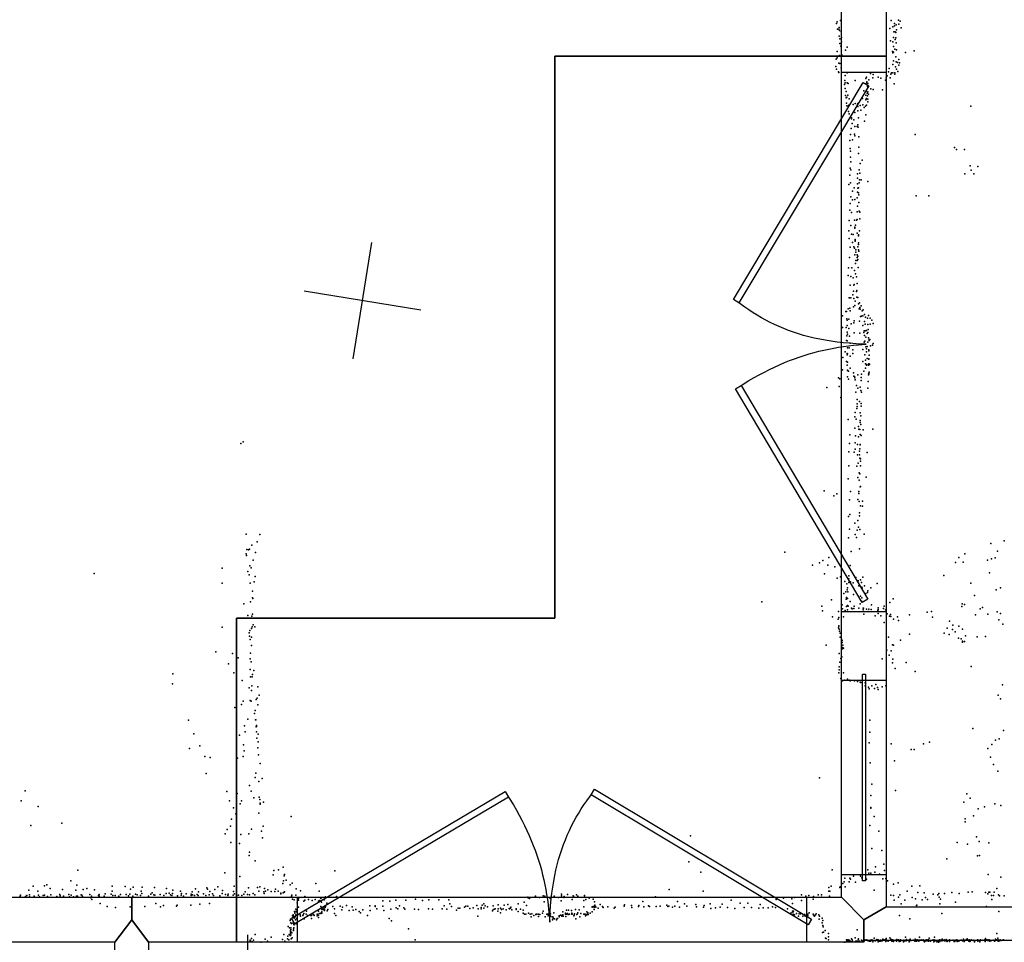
# Model space of a CAD drawing. Header units: millimetres. Extents: x -28413 to 52712, y -42191 to 56778.
# Tile 21 of 70: x 1290 to 4629, y 1619 to 4747. Entities that reach past the tile are written whole.
import ezdxf

# ---------------------------------------------------------------- set-up
doc = ezdxf.new("R2010")
doc.units = ezdxf.units.MM
for name, color, linetype in [('DOORS', 7, 'Continuous'), ('HWALLS', 32, 'Continuous'), ('OBJECTS', 8, 'Continuous'), ('P', 9, 'Continuous'), ('PANOS', 10, 'Continuous'), ('ROOMS', 1, 'Continuous'), ('STRUCTS', 4, 'Continuous'), ('WALLS', 3, 'Continuous'), ('WINDOWS', 6, 'Continuous')]:
    doc.layers.add(name, color=color, linetype=linetype)

# ---------------------------------------------------------------- blocks, each defined once
blk = doc.blocks.new('6-Fixed_7C')
blk.add_lwpolyline([(-584.3, 5.9), (584.3, 5.9), (584.3, -6.8), (-584.3, -6.8), (-584.3, 5.9)])
blk = doc.blocks.new('2-Double_40')
for points in [[(-803.047, 5.11842), (-144.478, 395.382), (-134.282, 378.176), (-792.851, -12.0874), (-803.047, 5.11842)], [(130.58, 402.327), (799.603, 1.60988), (789.326, -15.5479), (120.303, 385.169), (130.58, 402.327)], [(-134.282, 378.176), (-119.32, 354.081), (-109.98, 338.172), (-101.133, 322.376), (-92.7658, 306.684), (-84.8675, 291.087), (-77.4254, 275.576), (-70.4273, 260.141), (-63.861, 244.774), (-57.7142, 229.467), (-51.9747, 214.209), (-46.6303, 198.992), (-41.6688, 183.807), (-37.078, 168.646), (-32.8455, 153.498), (-28.9593, 138.355), (-25.407, 123.208), (-22.1765, 108.049), (-19.2555, 92.867), (-16.6317, 77.6544), (-14.2931, 62.402), (-12.2272, 47.1006), (-10.422, 31.7413), (-8.86523, 16.3152), (-6.96899, -6.96899)], [(-6.96899, -6.96899), (-5.64674, 24.0467), (-4.27553, 44.0225), (-2.51777, 63.4584), (-0.37793, 82.3727), (2.13953, 100.783), (5.03013, 118.709), (8.2894, 136.167), (11.9129, 153.176), (15.8961, 169.754), (20.2346, 185.919), (24.9238, 201.69), (29.9595, 217.085), (35.3369, 232.121), (41.0518, 246.818), (47.0996, 261.192), (53.4758, 275.263), (60.176, 289.048), (67.1957, 302.566), (74.5305, 315.834), (82.1759, 328.872), (90.1273, 341.697), (98.3804, 354.327), (106.931, 366.78), (120.303, 385.169)]]:
    blk.add_lwpolyline(points)

msp = doc.modelspace()

# ---------------------------------------------------------------- linework, layer by layer
at = {"layer": 'DOORS'}
for points in [[(4076.7, 2739.9), (4076.7, 4568.7), (4229.1, 4568.7), (4229.1, 2739.9), (4076.7, 2739.9)], [(2231.8, 1771.7), (3959, 1771.7), (3959, 1619.2), (2231.8, 1619.2), (2231.8, 1771.7)]]:
    msp.add_lwpolyline(points, dxfattribs=at)
at = {"layer": 'HWALLS'}
for points in [[(3105.2, 2717.8), (3105.2, 4622.8)], [(3105.2, 4622.8), (4076.7, 4622.8), (4152.9, 4622.8)], [(2025.7, 2717.8), (2025.7, 1771.7), (2025.7, 1695.5)], [(2025.7, 2717.8), (3105.2, 2717.8)]]:
    msp.add_lwpolyline(points, dxfattribs=at)
at = {"layer": 'OBJECTS'}
msp.add_lwpolyline([(2063.8, -558.8), (2063.8, 1644.7)], dxfattribs=at)
at = {"layer": 'P'}
for p in [(4074, 4744), (4246, 4744), (4270, 4745), (4060, 4734), (4062, 4739), (4064, 4714), (4068, 4714), (4069, 4720), (4070, 4710), (4241, 4717), (4251, 4722), (4257, 4734), (4257, 4726), (4263, 4729), (4264, 4712), (4272, 4731), (4276, 4742), (4279, 4719), (4069, 4691), (4072, 4682), (4076, 4707), (4077, 4686), (4253, 4686), (4255, 4705), (4259, 4705), (4259, 4680), (4262, 4703), (4262, 4685), (4072, 4666), (4075, 4657), (4077, 4672), (4091, 4643), (4096, 4654), (4243, 4675), (4251, 4672), (4253, 4656), (4258, 4647), (4263, 4668), (4264, 4644), (4059, 4613), (4062, 4639), (4062, 4617), (4070, 4625), (4078, 4628), (4250, 4639), (4251, 4634), (4253, 4636), (4262, 4621), (4272, 4612), (4294, 4635), (4324, 4641), (4058, 4588), (4060, 4579), (4068, 4599), (4071, 4598), (4076, 4583), (4239, 4581), (4251, 4595), (4254, 4607), (4260, 4587), (4263, 4604), (4264, 4579), (4267, 4601), (4272, 4593), (4274, 4600), (4067, 4570), (4068, 4568), (4090, 4557), (4096, 4567), (4160, 4547), (4162, 4552), (4170, 4543), (4176, 4564), (4183, 4550), (4184, 4561), (4201, 4552), (4211, 4548), (4226, 4542), (4229, 4549), (4232, 4556), (4236, 4570), (4242, 4549), (4245, 4562), (4247, 4566), (4251, 4566), (4258, 4567), (4258, 4562), (4268, 4571), (4087, 4527), (4089, 4540), (4090, 4533), (4090, 4513), (4096, 4532), (4100, 4530), (4123, 4541), (4159, 4529), (4163, 4536), (4163, 4533), (4165, 4520), (4166, 4517), (4167, 4530), (4177, 4512), (4184, 4510), (4216, 4509), (4256, 4529), (4091, 4490), (4093, 4503), (4093, 4482), (4095, 4484), (4099, 4491), (4103, 4478), (4148, 4479), (4153, 4506), (4160, 4491), (4160, 4475), (4161, 4504), (4161, 4477), (4162, 4479), (4164, 4498), (4165, 4488), (4166, 4502), (4166, 4477), (4169, 4494), (4094, 4464), (4095, 4455), (4100, 4454), (4102, 4457), (4117, 4459), (4123, 4463), (4131, 4460), (4132, 4463), (4132, 4452), (4140, 4456), (4150, 4458), (4154, 4449), (4158, 4454), (4162, 4457), (4167, 4468), (4516, 4453), (4101, 4435), (4103, 4427), (4111, 4414), (4111, 4410), (4122, 4432), (4132, 4438), (4135, 4414), (4143, 4440), (4160, 4424), (4110, 4378), (4113, 4395), (4119, 4407), (4122, 4385), (4130, 4384), (4132, 4390), (4134, 4382), (4155, 4403), (4108, 4357), (4121, 4359), (4122, 4353), (4136, 4349), (4327, 4357), (4105, 4337), (4107, 4310), (4115, 4339), (4136, 4315), (4460, 4313), (4108, 4301), (4108, 4281), (4135, 4293), (4467, 4307), (4494, 4307), (4107, 4243), (4109, 4265), (4140, 4259), (4147, 4270), (4513, 4251), (4539, 4249), (4105, 4220), (4109, 4238), (4131, 4224), (4131, 4209), (4137, 4238), (4139, 4226), (4495, 4224), (4517, 4236), (4526, 4224), (4102, 4188), (4108, 4194), (4120, 4177), (4131, 4190), (4133, 4176), (4135, 4177), (4137, 4194), (4138, 4204), (4144, 4204), (4166, 4198), (4109, 4146), (4115, 4165), (4130, 4143), (4131, 4162), (4135, 4160), (4136, 4153), (4330, 4149), (4373, 4150), (4107, 4124), (4114, 4136), (4122, 4137), (4131, 4115), (4136, 4127), (4105, 4101), (4111, 4093), (4130, 4095), (4137, 4097), (4139, 4094), (4103, 4066), (4109, 4049), (4121, 4067), (4122, 4043), (4125, 4050), (4128, 4067), (4130, 4069), (4139, 4072), (4102, 4031), (4111, 4020), (4117, 4018), (4122, 4040), (4130, 4023), (4135, 4017), (4135, 4014), (4138, 4031), (4103, 4005), (4107, 3975), (4115, 3991), (4119, 3977), (4123, 4002), (4124, 3998), (4124, 3996), (4132, 3977), (4135, 3990), (4135, 3984), (4104, 3941), (4121, 3972), (4122, 3949), (4126, 3967), (4126, 3958), (4130, 3950), (4132, 3945), (4135, 3966), (4136, 3962), (4125, 3920), (4126, 3930), (4130, 3940), (4130, 3930), (4132, 3934), (4100, 3880), (4101, 3905), (4109, 3876), (4112, 3905), (4121, 3896), (4125, 3885), (4128, 3875), (4134, 3907), (4106, 3847), (4117, 3872), (4119, 3847), (4120, 3849), (4130, 3852), (4116, 3814), (4118, 3826), (4128, 3825), (4129, 3829), (4103, 3804), (4104, 3804), (4109, 3804), (4119, 3802), (4122, 3778), (4123, 3793), (4129, 3806), (4133, 3805), (4135, 3783), (4138, 3787), (4144, 3777), (4080, 3743), (4092, 3757), (4094, 3757), (4100, 3766), (4105, 3769), (4106, 3760), (4118, 3773), (4137, 3766), (4139, 3771), (4140, 3765), (4142, 3741), (4145, 3742), (4147, 3760), (4149, 3743), (4151, 3763), (4155, 3747), (4169, 3744), (4095, 3733), (4096, 3728), (4096, 3710), (4102, 3731), (4110, 3716), (4119, 3719), (4120, 3726), (4138, 3725), (4149, 3710), (4155, 3723), (4157, 3715), (4158, 3738), (4165, 3735), (4167, 3713), (4174, 3735), (4174, 3714), (4180, 3728), (4184, 3717), (4080, 3703), (4093, 3703), (4095, 3675), (4096, 3687), (4097, 3681), (4102, 3700), (4104, 3674), (4120, 3685), (4139, 3684), (4153, 3686), (4154, 3692), (4155, 3676), (4157, 3692), (4162, 3693), (4164, 3683), (4167, 3686), (4168, 3696), (4094, 3659), (4096, 3658), (4107, 3650), (4154, 3653), (4156, 3657), (4160, 3670), (4166, 3654), (4169, 3668), (4171, 3662), (4171, 3659), (4173, 3662), (4176, 3641), (4182, 3643), (4184, 3649), (4090, 3621), (4096, 3615), (4096, 3611), (4098, 3634), (4098, 3614), (4103, 3634), (4116, 3627), (4116, 3615), (4150, 3629), (4156, 3610), (4160, 3638), (4162, 3631), (4162, 3621), (4164, 3639), (4170, 3627), (4170, 3624), (4171, 3609), (4082, 3602), (4094, 3588), (4096, 3576), (4097, 3586), (4107, 3606), (4149, 3588), (4159, 3592), (4159, 3580), (4162, 3576), (4163, 3578), (4164, 3598), (4169, 3576), (4170, 3597), (4170, 3596), (4170, 3580), (4172, 3579), (4172, 3578), (4081, 3560), (4097, 3557), (4098, 3559), (4101, 3555), (4107, 3565), (4118, 3550), (4133, 3543), (4145, 3545), (4153, 3555), (4158, 3565), (4169, 3543), (4170, 3548), (4170, 3545), (4171, 3552), (4067, 3532), (4072, 3529), (4097, 3536), (4101, 3528), (4119, 3538), (4121, 3537), (4122, 3532), (4124, 3526), (4128, 3507), (4144, 3534), (4144, 3523), (4168, 3520), (4027, 3500), (4069, 3503), (4126, 3484), (4132, 3498), (4141, 3501), (4143, 3490), (4145, 3484), (4167, 3498), (4075, 3466), (4130, 3459), (4130, 3444), (4138, 3452), (4144, 3446), (4123, 3415), (4129, 3429), (4130, 3435), (4141, 3414), (4144, 3436), (4100, 3391), (4122, 3400), (4127, 3392), (4141, 3388), (4141, 3381), (4143, 3404), (4143, 3374), (4122, 3362), (4135, 3368), (4136, 3359), (4139, 3357), (4140, 3340), (4151, 3356), (4183, 3358), (2040, 3310), (2048, 3316), (4104, 3310), (4105, 3339), (4124, 3312), (4125, 3336), (4131, 3307), (4135, 3333), (4141, 3307), (4144, 3337), (4102, 3282), (4120, 3281), (4123, 3291), (4138, 3284), (4139, 3292), (4140, 3305), (4164, 3280), (4131, 3272), (4134, 3243), (4138, 3272), (4139, 3260), (4142, 3258), (4142, 3250), (4102, 3234), (4129, 3233), (4137, 3211), (4137, 3210), (4139, 3207), (4142, 3234), (4100, 3190), (4133, 3195), (4137, 3186), (4161, 3196), (4018, 3150), (4108, 3147), (4136, 3147), (4136, 3141), (4141, 3163), (4142, 3164), (4051, 3132), (4061, 3139), (4104, 3119), (4132, 3120), (4137, 3113), (4148, 3115), (4138, 3075), (4142, 3099), (4148, 3098), (4101, 3062), (4105, 3069), (4122, 3040), (4132, 3049), (4138, 3065), (4104, 3020), (4130, 3016), (4135, 3026), (4139, 3018), (2058, 3003), (2095, 2977), (2104, 3001), (4101, 2990), (4123, 3001), (4128, 2991), (4154, 3003), (4629, 2980), (2060, 2951), (2066, 2949), (2069, 2952), (2077, 2965), (2090, 2940), (3885, 2942), (4110, 2944), (4138, 2953), (4584, 2971), (4606, 2945), (2058, 2936), (2059, 2930), (2082, 2915), (4002, 2906), (4014, 2913), (4034, 2923), (4464, 2907), (4475, 2923), (4490, 2908), (4495, 2936), (4572, 2915), (4586, 2919), (4598, 2922), (1976, 2887), (2064, 2876), (2070, 2895), (2075, 2889), (3979, 2898), (4031, 2897), (4055, 2892), (4107, 2896), (4579, 2872), (1542, 2869), (2068, 2865), (2085, 2841), (2088, 2859), (4020, 2868), (4063, 2853), (4074, 2858), (4089, 2842), (4102, 2861), (4102, 2851), (4102, 2839), (4108, 2841), (4126, 2856), (4134, 2844), (4142, 2848), (4145, 2839), (4150, 2857), (4424, 2862), (1976, 2836), (2072, 2837), (2080, 2809), (4092, 2807), (4095, 2834), (4096, 2814), (4098, 2821), (4099, 2807), (4117, 2838), (4136, 2827), (4146, 2823), (4147, 2819), (4155, 2827), (4167, 2811), (4177, 2821), (4198, 2835), (4516, 2837), (4602, 2814), (4616, 2821), (2073, 2773), (2079, 2787), (2081, 2785), (3807, 2773), (4043, 2780), (4085, 2802), (4093, 2782), (4094, 2788), (4098, 2785), (4107, 2774), (4118, 2798), (4142, 2793), (4145, 2776), (4146, 2787), (4160, 2802), (4165, 2805), (4252, 2783), (4528, 2795), (2050, 2767), (4010, 2758), (4013, 2743), (4067, 2741), (4079, 2763), (4081, 2749), (4090, 2744), (4094, 2757), (4097, 2746), (4098, 2761), (4100, 2758), (4111, 2752), (4113, 2749), (4119, 2751), (4120, 2759), (4136, 2752), (4140, 2767), (4151, 2752), (4151, 2746), (4152, 2752), (4162, 2748), (4168, 2740), (4170, 2748), (4178, 2747), (4179, 2763), (4200, 2744), (4201, 2753), (4202, 2747), (4220, 2751), (4222, 2758), (4226, 2746), (4241, 2771), (4382, 2740), (4485, 2757), (4486, 2766), (4494, 2764), (4548, 2749), (4555, 2754), (4605, 2739), (2064, 2727), (2077, 2725), (2080, 2731), (4047, 2722), (4066, 2714), (4068, 2720), (4084, 2722), (4153, 2731), (4191, 2726), (4202, 2734), (4211, 2726), (4232, 2733), (4240, 2725), (4243, 2730), (4245, 2723), (4253, 2715), (4267, 2722), (4271, 2710), (4308, 2729), (4368, 2738), (4386, 2721), (4444, 2708), (4532, 2729), (4573, 2731), (4611, 2712), (4616, 2734), (1977, 2687), (2070, 2676), (2076, 2683), (2078, 2689), (2082, 2695), (2087, 2688), (4067, 2685), (4068, 2692), (4068, 2691), (4069, 2681), (4070, 2674), (4222, 2703), (4435, 2684), (4454, 2680), (4455, 2694), (4475, 2691), (4488, 2681), (4624, 2697), (2068, 2668), (2069, 2657), (2072, 2646), (2076, 2654), (4073, 2667), (4073, 2653), (4077, 2647), (4079, 2642), (4236, 2654), (4277, 2643), (4308, 2664), (4425, 2667), (4442, 2663), (4463, 2671), (4474, 2650), (4483, 2648), (4488, 2640), (4494, 2639), (4498, 2658), (4537, 2655), (4565, 2656), (2076, 2625), (4025, 2626), (4079, 2635), (4081, 2619), (4081, 2617), (4081, 2614), (4082, 2626), (4084, 2616), (4231, 2609), (4246, 2607), (4250, 2627), (4254, 2626), (4487, 2636), (1955, 2604), (2012, 2598), (2031, 2583), (2071, 2580), (2073, 2599), (4069, 2598), (4075, 2581), (4078, 2587), (4215, 2580), (4239, 2593), (4251, 2579), (1998, 2563), (2071, 2544), (2075, 2570), (2084, 2541), (4069, 2553), (4069, 2543), (4072, 2569), (4250, 2566), (4259, 2547), (4296, 2568), (4517, 2554), (1809, 2529), (2016, 2533), (2044, 2507), (2073, 2519), (2078, 2519), (2080, 2527), (4068, 2532), (4075, 2513), (4081, 2506), (4084, 2532), (4087, 2508), (4098, 2511), (4104, 2508), (4107, 2505), (4121, 2506), (4327, 2537), (1808, 2495), (2068, 2482), (2076, 2473), (2077, 2488), (2098, 2485), (4131, 2503), (4141, 2501), (4143, 2500), (4157, 2499), (4157, 2488), (4169, 2484), (4171, 2478), (4180, 2488), (4189, 2479), (4194, 2493), (4199, 2483), (4202, 2476), (4215, 2485), (4227, 2489), (4623, 2492), (2071, 2439), (2092, 2442), (2095, 2447), (2102, 2457), (4608, 2457), (4616, 2444), (2019, 2415), (2042, 2425), (2048, 2437), (2075, 2436), (2088, 2405), (2098, 2424), (1862, 2372), (2064, 2375), (2086, 2395), (2090, 2373), (2091, 2373), (4173, 2372), (2052, 2353), (2092, 2349), (2093, 2354), (2093, 2351), (4523, 2344), (1880, 2326), (2035, 2321), (2055, 2332), (2093, 2333), (2094, 2311), (2099, 2325), (4173, 2331), (4612, 2309), (4627, 2337), (1866, 2276), (1901, 2285), (2049, 2288), (2097, 2278), (2099, 2299), (4171, 2295), (4246, 2292), (4314, 2273), (4324, 2273), (4355, 2292), (4376, 2298), (4573, 2276), (4587, 2290), (4599, 2304), (1918, 2249), (1936, 2245), (2029, 2243), (2048, 2249), (2051, 2268), (2100, 2255), (4582, 2247), (2106, 2225), (4174, 2228), (4257, 2234), (4593, 2222), (1922, 2191), (2088, 2178), (2091, 2192), (2112, 2174), (4002, 2177), (4607, 2199), (2069, 2151), (2101, 2164), (4180, 2155), (1308, 2133), (1992, 2130), (2027, 2123), (2075, 2131), (2084, 2109), (2102, 2111), (4177, 2117), (4260, 2134), (4502, 2122), (4513, 2108), (1295, 2099), (1353, 2079), (2001, 2099), (2015, 2075), (2038, 2088), (2042, 2099), (2104, 2103), (2105, 2091), (2105, 2087), (2117, 2094), (4177, 2076), (4177, 2074), (4492, 2094), (4541, 2072), (4562, 2078), (4597, 2088), (4618, 2083), (2023, 2055), (2101, 2057), (2211, 2045), (4188, 2046), (4497, 2038), (4525, 2048), (1328, 2015), (1433, 2023), (2005, 2013), (2008, 2037), (2116, 2013), (4173, 2015), (4497, 2028), (1987, 1987), (1994, 2002), (2040, 1984), (2067, 1987), (2076, 2003), (2110, 1996), (2113, 1973), (3565, 1980), (4204, 1996), (4535, 1977), (2006, 1957), (2035, 1954), (4180, 1937), (4469, 1957), (4505, 1952), (4544, 1961), (4577, 1956), (2068, 1913), (2069, 1925), (4214, 1930), (4538, 1912), (4545, 1913), (2088, 1895), (2183, 1874), (3559, 1892), (4192, 1875), (4221, 1884), (4434, 1902), (1487, 1864), (1986, 1855), (2036, 1842), (2150, 1848), (2152, 1863), (2168, 1865), (2187, 1844), (2188, 1849), (2359, 1861), (3600, 1857), (4046, 1865), (4089, 1837), (4105, 1837), (4118, 1843), (4142, 1843), (4146, 1838), (4166, 1865), (4170, 1853), (4177, 1853), (4190, 1857), (4206, 1850), (4223, 1863), (4575, 1849), (4618, 1840), (1335, 1809), (1374, 1810), (1382, 1814), (1463, 1827), (1484, 1813), (1603, 1809), (1648, 1808), (1675, 1806), (1705, 1806), (1747, 1805), (1924, 1804), (1962, 1807), (2017, 1809), (2066, 1804), (2096, 1805), (2104, 1807), (2182, 1819), (2185, 1827), (2194, 1830), (2207, 1814), (2214, 1820), (2294, 1818), (4034, 1805), (4042, 1809), (4071, 1805), (4073, 1807), (4082, 1818), (4086, 1824), (4090, 1807), (4103, 1824), (4108, 1833), (4125, 1823), (4158, 1830), (4162, 1833), (4217, 1834), (4227, 1835), (4233, 1827), (4253, 1816), (4269, 1821), (4316, 1809), (4343, 1811), (1292, 1775), (1293, 1779), (1310, 1774), (1314, 1778), (1321, 1796), (1323, 1780), (1323, 1773), (1339, 1776), (1351, 1793), (1354, 1779), (1357, 1773), (1370, 1778), (1374, 1779), (1384, 1774), (1393, 1802), (1395, 1780), (1416, 1774), (1426, 1781), (1427, 1777), (1435, 1798), (1438, 1775), (1456, 1781), (1459, 1773), (1464, 1779), (1472, 1773), (1480, 1796), (1482, 1775), (1486, 1776), (1498, 1780), (1501, 1779), (1503, 1774), (1505, 1798), (1517, 1801), (1528, 1781), (1531, 1770), (1533, 1776), (1543, 1797), (1557, 1778), (1559, 1781), (1559, 1776), (1576, 1775), (1580, 1783), (1600, 1782), (1603, 1793), (1606, 1778), (1614, 1778), (1626, 1775), (1632, 1781), (1651, 1781), (1659, 1777), (1663, 1782), (1666, 1799), (1674, 1775), (1683, 1782), (1688, 1780), (1700, 1778), (1702, 1792), (1704, 1784), (1727, 1776), (1735, 1782), (1739, 1787), (1745, 1780), (1748, 1779), (1766, 1781), (1779, 1778), (1787, 1784), (1788, 1802), (1797, 1786), (1801, 1780), (1806, 1778), (1808, 1784), (1809, 1796), (1825, 1777), (1835, 1793), (1838, 1779), (1839, 1785), (1845, 1776), (1854, 1783), (1871, 1782), (1871, 1778), (1875, 1790), (1876, 1780), (1883, 1778), (1886, 1800), (1892, 1781), (1895, 1778), (1896, 1790), (1913, 1783), (1921, 1778), (1927, 1799), (1932, 1780), (1935, 1791), (1944, 1783), (1947, 1778), (1952, 1798), (1969, 1777), (1976, 1785), (1978, 1795), (1988, 1781), (1996, 1778), (1997, 1782), (2014, 1779), (2015, 1791), (2018, 1783), (2026, 1779), (2032, 1779), (2043, 1778), (2050, 1782), (2055, 1790), (2063, 1781), (2069, 1780), (2082, 1784), (2087, 1780), (2101, 1792), (2118, 1790), (2119, 1784), (2120, 1802), (2123, 1792), (2132, 1797), (2143, 1791), (2155, 1791), (2157, 1799), (2167, 1792), (2175, 1786), (2176, 1783), (2184, 1787), (2187, 1789), (2188, 1790), (2212, 1775), (2213, 1779), (2226, 1779), (2228, 1800), (2242, 1794), (2257, 1774), (2306, 1792), (2315, 1771), (2327, 1773), (2364, 1774), (3013, 1772), (3014, 1770), (3037, 1772), (3039, 1775), (3053, 1771), (3065, 1777), (3071, 1775), (3090, 1771), (3103, 1776), (3117, 1771), (3127, 1777), (3128, 1782), (3135, 1771), (3136, 1774), (3148, 1781), (3167, 1777), (3168, 1776), (3178, 1780), (3183, 1776), (3206, 1778), (3206, 1777), (3446, 1773), (3493, 1798), (3608, 1792), (3918, 1771), (3942, 1780), (3956, 1776), (3956, 1772), (3966, 1778), (3982, 1774), (3998, 1780), (4009, 1780), (4009, 1772), (4034, 1793), (4037, 1776), (4038, 1792), (4188, 1796), (4244, 1779), (4254, 1778), (4271, 1772), (4275, 1780), (4300, 1793), (4317, 1771), (4336, 1788), (4357, 1787), (4362, 1771), (4388, 1782), (4404, 1780), (4407, 1784), (4408, 1772), (4427, 1784), (4427, 1784), (4451, 1788), (4476, 1784), (4507, 1789), (4520, 1790), (4565, 1788), (4573, 1783), (4577, 1789), (4580, 1789), (4586, 1778), (4593, 1778), (4595, 1789), (4604, 1801), (4610, 1780), (4613, 1777), (4629, 1777), (1535, 1764), (1563, 1751), (1586, 1740), (1615, 1737), (1664, 1739), (1714, 1741), (1752, 1751), (1767, 1739), (1778, 1744), (1822, 1742), (1824, 1745), (1870, 1745), (1901, 1748), (1934, 1751), (2215, 1765), (2221, 1763), (2231, 1753), (2235, 1762), (2235, 1738), (2236, 1768), (2253, 1758), (2257, 1762), (2269, 1764), (2282, 1761), (2292, 1764), (2303, 1759), (2307, 1761), (2309, 1759), (2311, 1768), (2311, 1741), (2313, 1737), (2314, 1755), (2322, 1763), (2326, 1737), (2327, 1741), (2331, 1752), (2352, 1741), (2377, 1742), (2385, 1738), (2398, 1744), (2418, 1739), (2477, 1743), (2495, 1740), (2496, 1743), (2521, 1742), (2522, 1760), (2545, 1758), (2566, 1762), (2578, 1743), (2599, 1762), (2632, 1765), (2656, 1761), (2677, 1763), (2711, 1763), (2729, 1743), (2745, 1763), (2749, 1749), (2754, 1741), (2799, 1738), (2803, 1742), (2810, 1742), (2840, 1744), (2855, 1737), (2858, 1745), (2864, 1749), (2869, 1743), (2876, 1739), (2896, 1743), (2913, 1746), (2933, 1745), (2945, 1747), (2956, 1738), (2980, 1750), (3001, 1755), (3009, 1744), (3019, 1768), (3069, 1756), (3089, 1768), (3126, 1760), (3164, 1764), (3203, 1761), (3203, 1739), (3210, 1764), (3221, 1769), (3231, 1739), (3231, 1738), (3235, 1765), (3235, 1740), (3238, 1741), (3238, 1737), (3239, 1756), (3241, 1745), (3243, 1741), (3244, 1738), (3259, 1747), (3266, 1740), (3269, 1737), (3285, 1739), (3309, 1738), (3340, 1742), (3341, 1746), (3365, 1744), (3366, 1737), (3389, 1741), (3390, 1744), (3403, 1757), (3407, 1739), (3423, 1743), (3426, 1740), (3448, 1740), (3462, 1742), (3485, 1745), (3488, 1741), (3492, 1742), (3504, 1738), (3512, 1742), (3521, 1757), (3528, 1738), (3545, 1749), (3553, 1742), (3583, 1747), (3585, 1739), (3609, 1738), (3611, 1744), (3632, 1750), (3666, 1738), (3672, 1748), (3691, 1737), (3703, 1762), (3733, 1752), (3747, 1737), (3759, 1752), (3772, 1737), (3801, 1747), (3843, 1739), (3853, 1737), (3856, 1764), (3880, 1769), (3909, 1767), (3911, 1751), (3942, 1761), (3981, 1765), (4256, 1762), (4279, 1750), (4292, 1762), (4328, 1766), (4331, 1744), (4333, 1745), (4351, 1763), (4369, 1764), (4411, 1749), (4413, 1765), (4464, 1755), (4569, 1740), (4587, 1764), (2215, 1709), (2217, 1712), (2218, 1708), (2218, 1708), (2218, 1705), (2222, 1723), (2223, 1718), (2223, 1705), (2223, 1705), (2224, 1706), (2226, 1731), (2226, 1712), (2227, 1729), (2227, 1722), (2232, 1712), (2232, 1710), (2241, 1712), (2242, 1708), (2250, 1710), (2251, 1712), (2253, 1717), (2261, 1714), (2263, 1725), (2266, 1710), (2266, 1708), (2277, 1710), (2280, 1710), (2285, 1713), (2287, 1712), (2289, 1710), (2299, 1715), (2299, 1709), (2303, 1725), (2303, 1711), (2306, 1717), (2311, 1717), (2311, 1717), (2312, 1719), (2315, 1730), (2315, 1730), (2315, 1722), (2315, 1718), (2317, 1736), (2319, 1730), (2323, 1735), (2324, 1729), (2324, 1727), (2333, 1726), (2335, 1730), (2358, 1733), (2358, 1717), (2362, 1710), (2383, 1729), (2407, 1727), (2421, 1728), (2430, 1730), (2441, 1723), (2446, 1719), (2454, 1729), (2470, 1710), (2478, 1727), (2501, 1732), (2525, 1727), (2549, 1731), (2567, 1736), (2572, 1732), (2593, 1736), (2596, 1731), (2629, 1731), (2643, 1730), (2676, 1732), (2690, 1731), (2723, 1732), (2738, 1731), (2771, 1728), (2777, 1735), (2783, 1735), (2817, 1734), (2828, 1736), (2844, 1708), (2845, 1733), (2855, 1732), (2864, 1735), (2893, 1726), (2895, 1728), (2899, 1731), (2903, 1733), (2912, 1725), (2913, 1732), (2921, 1735), (2921, 1719), (2924, 1730), (2930, 1733), (2940, 1729), (2950, 1734), (2951, 1733), (2954, 1735), (2959, 1729), (2974, 1732), (2974, 1730), (2981, 1724), (2988, 1731), (2998, 1728), (2998, 1718), (3002, 1714), (3006, 1715), (3015, 1718), (3021, 1714), (3025, 1706), (3027, 1716), (3034, 1710), (3040, 1713), (3041, 1714), (3044, 1715), (3049, 1707), (3050, 1715), (3054, 1713), (3063, 1718), (3065, 1725), (3072, 1705), (3078, 1715), (3080, 1715), (3082, 1715), (3082, 1709), (3090, 1716), (3090, 1708), (3096, 1706), (3099, 1704), (3102, 1719), (3119, 1709), (3119, 1705), (3124, 1711), (3129, 1708), (3130, 1711), (3132, 1722), (3132, 1712), (3133, 1708), (3141, 1718), (3141, 1715), (3142, 1707), (3144, 1715), (3145, 1728), (3148, 1717), (3150, 1713), (3151, 1728), (3155, 1714), (3161, 1727), (3162, 1718), (3162, 1715), (3164, 1715), (3169, 1709), (3171, 1711), (3172, 1716), (3175, 1730), (3180, 1713), (3181, 1714), (3183, 1719), (3187, 1729), (3190, 1706), (3193, 1717), (3203, 1715), (3205, 1715), (3209, 1709), (3210, 1714), (3213, 1722), (3213, 1712), (3217, 1719), (3217, 1718), (3218, 1713), (3225, 1718), (3232, 1722), (3238, 1730), (3252, 1735), (3306, 1735), (3634, 1734), (3650, 1736), (3715, 1734), (3797, 1735), (3812, 1736), (3828, 1736), (3894, 1733), (3907, 1719), (3911, 1725), (3912, 1721), (3913, 1714), (3914, 1725), (3918, 1712), (3924, 1717), (3931, 1708), (3934, 1716), (3938, 1716), (3946, 1708), (3952, 1713), (3954, 1708), (3958, 1715), (3963, 1715), (3963, 1709), (3968, 1719), (3981, 1715), (3982, 1712), (3985, 1709), (3986, 1708), (3989, 1712), (3991, 1716), (4000, 1712), (4002, 1708), (4274, 1710), (4418, 1717), (4611, 1723), (2200, 1673), (2207, 1693), (2208, 1698), (2208, 1698), (2210, 1685), (2212, 1683), (2217, 1685), (2218, 1683), (2220, 1685), (2220, 1679), (2221, 1701), (2221, 1683), (2221, 1678), (2225, 1695), (2228, 1682), (2229, 1700), (2255, 1699), (2280, 1700), (2303, 1703), (2543, 1700), (2551, 1692), (3097, 1695), (3099, 1700), (3104, 1699), (3111, 1695), (3113, 1700), (3114, 1700), (3176, 1699), (4001, 1698), (4012, 1701), (4012, 1685), (4014, 1693), (4014, 1676), (4015, 1672), (4309, 1699), (2089, 1645), (2186, 1646), (2199, 1640), (2204, 1646), (2205, 1668), (2207, 1642), (2208, 1659), (2208, 1655), (2208, 1650), (2208, 1642), (2209, 1668), (2209, 1663), (2209, 1644), (2211, 1653), (2212, 1654), (2213, 1651), (2219, 1664), (2219, 1659), (2220, 1668), (2609, 1665), (4013, 1652), (4016, 1653), (4022, 1659), (4033, 1649), (4033, 1638), (4130, 1661), (4393, 1637), (4604, 1649), (2071, 1626), (2072, 1623), (2074, 1623), (2076, 1632), (2080, 1621), (2083, 1626), (2109, 1620), (2122, 1630), (2130, 1623), (2143, 1636), (2181, 1629), (2189, 1623), (2190, 1621), (2198, 1631), (2203, 1628), (2211, 1631), (2214, 1634), (2631, 1628), (4023, 1633), (4025, 1632), (4033, 1627), (4086, 1620), (4088, 1620), (4094, 1627), (4095, 1623), (4096, 1628), (4098, 1623), (4101, 1625), (4102, 1627), (4105, 1624), (4106, 1623), (4109, 1621), (4111, 1631), (4111, 1621), (4113, 1628), (4114, 1623), (4123, 1634), (4124, 1621), (4126, 1623), (4128, 1623), (4133, 1622), (4134, 1628), (4135, 1631), (4138, 1623), (4145, 1626), (4147, 1623), (4149, 1624), (4149, 1622), (4149, 1621), (4153, 1623), (4154, 1624), (4156, 1627), (4163, 1628), (4168, 1624), (4170, 1625), (4172, 1623), (4175, 1623), (4178, 1628), (4179, 1625), (4182, 1626), (4183, 1621), (4184, 1625), (4188, 1633), (4191, 1624), (4192, 1624), (4197, 1629), (4201, 1628), (4201, 1621), (4204, 1624), (4206, 1624), (4206, 1623), (4207, 1625), (4209, 1626), (4211, 1623), (4215, 1624), (4217, 1630), (4221, 1627), (4225, 1628), (4226, 1624), (4228, 1627), (4228, 1622), (4229, 1632), (4230, 1626), (4233, 1625), (4234, 1625), (4235, 1623), (4241, 1634), (4245, 1630), (4246, 1626), (4248, 1623), (4249, 1627), (4251, 1627), (4253, 1624), (4253, 1622), (4254, 1625), (4262, 1626), (4264, 1623), (4265, 1629), (4270, 1627), (4273, 1622), (4275, 1625), (4277, 1627), (4277, 1623), (4287, 1624), (4287, 1621), (4289, 1626), (4290, 1625), (4292, 1624), (4294, 1636), (4296, 1624), (4297, 1628), (4298, 1629), (4305, 1626), (4307, 1623), (4307, 1621), (4310, 1630), (4310, 1625), (4313, 1625), (4320, 1626), (4325, 1624), (4326, 1625), (4327, 1630), (4327, 1623), (4330, 1628), (4332, 1623), (4333, 1624), (4335, 1625), (4336, 1627), (4340, 1623), (4342, 1636), (4342, 1626), (4342, 1626), (4347, 1628), (4354, 1628), (4356, 1624), (4359, 1621), (4362, 1624), (4364, 1627), (4366, 1625), (4367, 1626), (4367, 1624), (4370, 1628), (4372, 1627), (4372, 1623), (4374, 1633), (4377, 1625), (4379, 1623), (4386, 1626), (4390, 1628), (4390, 1621), (4392, 1627), (4394, 1626), (4395, 1624), (4400, 1621), (4405, 1624), (4406, 1625), (4406, 1620), (4410, 1627), (4411, 1622), (4414, 1626), (4417, 1624), (4419, 1630), (4421, 1625), (4425, 1627), (4426, 1624), (4431, 1624), (4432, 1629), (4435, 1622), (4436, 1625), (4442, 1625), (4444, 1628), (4444, 1623), (4444, 1622), (4455, 1626), (4456, 1626), (4459, 1622), (4461, 1622), (4463, 1626), (4468, 1628), (4470, 1622), (4472, 1624), (4475, 1623), (4482, 1626), (4484, 1626), (4488, 1624), (4491, 1630), (4492, 1627), (4492, 1624), (4493, 1625), (4493, 1622), (4495, 1625), (4500, 1627), (4503, 1631), (4505, 1627), (4509, 1623), (4510, 1627), (4512, 1622), (4513, 1625), (4514, 1623), (4517, 1627), (4524, 1626), (4524, 1625), (4528, 1621), (4529, 1624), (4538, 1627), (4539, 1628), (4539, 1627), (4539, 1623), (4540, 1623), (4543, 1625), (4546, 1621), (4547, 1625), (4549, 1627), (4557, 1626), (4562, 1626), (4563, 1628), (4564, 1627), (4564, 1622), (4565, 1632), (4567, 1629), (4570, 1626), (4574, 1628), (4574, 1625), (4578, 1628), (4579, 1626), (4579, 1623), (4580, 1626), (4583, 1625), (4584, 1624), (4586, 1625), (4591, 1626), (4596, 1623), (4599, 1630), (4599, 1626), (4599, 1625), (4601, 1628), (4603, 1627), (4607, 1633), (4608, 1628), (4609, 1623), (4613, 1624), (4615, 1628), (4619, 1625), (4625, 1628), (4627, 1627)]:
    msp.add_point(p, dxfattribs=at)
at = {"layer": 'PANOS'}
for points in [[(2420.6, 3596.8), (2484.5, 3991.6)], [(2650, 3762.3), (2255.1, 3826.1)]]:
    msp.add_lwpolyline(points, dxfattribs=at)
at = {"layer": 'ROOMS'}
for points in [[(5930.9, 1739.9), (7772.4, 1739.9), (7772.4, 10845.8), (7772.4, 12217.4), (7772.4, 13169.9), (7772.4, 14287.5), (6381.8, 14287.5), (4229.1, 14287.5), (4229.1, 4622.8), (4229.1, 1739.9), (5930.9, 1739.9)], [(3105.2, 4622.8), (3105.2, 2717.8), (2025.7, 2717.8), (2025.7, 1771.7), (4076.7, 1771.7), (4076.7, 4622.8), (3105.2, 4622.8)], [(-336.6, 1619.2), (-336.6, 635), (-336.6, -431.8), (1612.9, -431.8), (1612.9, 1619.2), (-336.6, 1619.2)], [(2025.7, 1619.2), (1727.2, 1619.2), (1727.2, -488.9), (1727.2, -571.5), (5930.9, -571.5), (5930.9, 647.7), (5930.9, 1625.6), (4152.9, 1625.6), (4152.9, 1619.2), (2025.7, 1619.2)]]:
    msp.add_lwpolyline(points, close=True, dxfattribs=at)
at = {"layer": 'STRUCTS'}
for points in [[(3105.2, 2717.8), (3105.2, 4622.8)], [(3105.2, 4622.8), (4108.4, 4622.8)], [(2025.7, 1695.5), (2025.7, 2717.8)], [(2025.7, 2717.8), (3105.2, 2717.8)]]:
    msp.add_lwpolyline(points, dxfattribs=at)
at = {"layer": 'WALLS'}
for points in [[(4076.7, 4622.8), (4076.7, 14439.9), (4152.9, 14363.7), (4229.1, 14287.5), (4229.1, 4622.8), (4152.9, 4622.8), (4076.7, 4622.8)], [(4076.7, 1771.7), (4076.7, 4622.8), (4152.9, 4622.8), (4229.1, 4622.8), (4229.1, 1739.9), (4152.9, 1695.5), (4076.7, 1771.7)], [(-393.7, 1771.7), (1670, 1771.7), (1670, 1695.5), (1612.9, 1619.2), (-336.6, 1619.2), (-393.7, 1695.5), (-393.7, 1771.7)], [(1670, 1771.7), (2025.7, 1771.7), (2025.7, 1695.5), (2025.7, 1619.2), (1727.2, 1619.2), (1670, 1695.5), (1670, 1771.7)], [(2025.7, 1771.7), (4076.7, 1771.7), (4152.9, 1695.5), (4152.9, 1619.2), (2025.7, 1619.2), (2025.7, 1695.5), (2025.7, 1771.7)], [(4229.1, 1739.9), (5930.9, 1739.9), (5930.9, 1695.5), (5930.9, 1625.6), (4152.9, 1625.6), (4152.9, 1695.5), (4229.1, 1739.9)], [(1727.2, 1619.2), (1727.2, -488.9), (1670, -488.9), (1612.9, -431.8), (1612.9, 1619.2), (1670, 1695.5), (1727.2, 1619.2)]]:
    msp.add_lwpolyline(points, dxfattribs=at)
at = {"layer": 'WINDOWS'}
msp.add_lwpolyline([(4076.7, 1847.7), (4076.7, 2508.1), (4229.1, 2508.1), (4229.1, 1847.7), (4076.7, 1847.7)], dxfattribs=at)

# ---------------------------------------------------------------- block references
at = {"layer": 'DOORS', "xscale": 1.1, "yscale": 1.1, "rotation": 90}
msp.add_blockref('2-Double_40', (4152.9, 3654.3), dxfattribs=at)
at = {"layer": 'DOORS', "xscale": 1.1, "yscale": 1.1}
msp.add_blockref('2-Double_40', (3095.4, 1695.4), dxfattribs=at)
at = {"layer": 'WINDOWS', "xscale": 0.6, "yscale": 0.8, "rotation": 90}
msp.add_blockref('6-Fixed_7C', (4152.9, 2177.9), dxfattribs=at)

doc.saveas('drawing.dxf')
